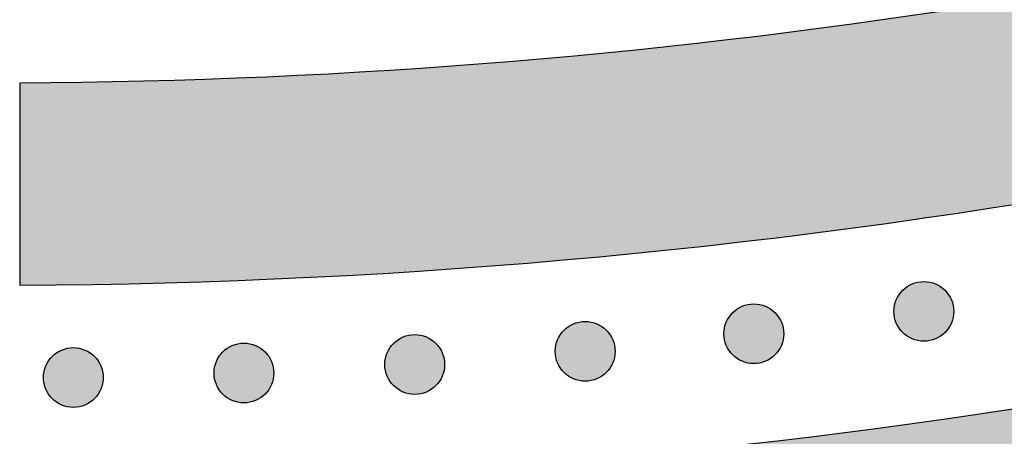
# Model space of a CAD drawing. Header units: millimetres. Extents: x -3873 to -97, y 912 to 4165.
# Tile 80 of 256: x -3327 to -3268, y 1060 to 1085. Entities that reach past the tile are written whole.
import ezdxf

# ---------------------------------------------------------------- set-up
doc = ezdxf.new("R2010")
doc.units = ezdxf.units.MM
doc.layers.add('pattern', color=7, linetype='Continuous', true_color=0x000000)

msp = doc.modelspace()

# ---------------------------------------------------------------- hatches: boundary and pattern name
at = {"layer": 'pattern'}
for points in [[(-3108.35, 1152.526), (-3114.214, 1148.374), (-3120.172, 1144.323), (-3126.223, 1140.377), (-3132.364, 1136.54), (-3138.592, 1132.812), (-3144.904, 1129.199), (-3151.297, 1125.702), (-3157.768, 1122.323), (-3164.313, 1119.067), (-3170.929, 1115.934), (-3177.612, 1112.927), (-3184.359, 1110.049), (-3191.167, 1107.3), (-3198.031, 1104.684), (-3204.947, 1102.202), (-3211.912, 1099.855), (-3218.921, 1097.644), (-3225.971, 1095.572), (-3233.058, 1093.639), (-3240.176, 1091.845), (-3247.323, 1090.192), (-3254.495, 1088.68), (-3261.685, 1087.31), (-3268.892, 1086.082), (-3276.11, 1084.996), (-3283.336, 1084.052), (-3290.565, 1083.249), (-3297.792, 1082.588), (-3305.015, 1082.068), (-3312.229, 1081.688), (-3319.43, 1081.447), (-3326.614, 1081.344), (-3326.613, 1069.344), (-3318.219, 1069.473), (-3309.798, 1069.786), (-3301.359, 1070.284), (-3292.905, 1070.968), (-3284.443, 1071.839), (-3275.98, 1072.9), (-3267.522, 1074.149), (-3259.074, 1075.588), (-3250.644, 1077.217), (-3242.237, 1079.035), (-3233.861, 1081.043), (-3225.52, 1083.239), (-3217.223, 1085.622), (-3208.974, 1088.192), (-3200.781, 1090.946), (-3192.649, 1093.883), (-3184.585, 1097), (-3176.594, 1100.296), (-3168.683, 1103.767), (-3160.856, 1107.411), (-3153.121, 1111.224), (-3145.481, 1115.204), (-3137.943, 1119.346), (-3130.511, 1123.646), (-3123.191, 1128.101), (-3115.987, 1132.706), (-3108.904, 1137.458), (-3101.945, 1142.35), (-3095.116, 1147.379), (-3088.419, 1152.54), (-3081.858, 1157.827), (-3075.437, 1163.235), (-3077.58, 1162.928), (-3079.72, 1162.57), (-3081.855, 1162.164), (-3083.982, 1161.707), (-3086.1, 1161.202), (-3088.208, 1160.648), (-3090.304, 1160.045), (-3092.386, 1159.394), (-3094.452, 1158.695), (-3096.502, 1157.949), (-3098.532, 1157.157), (-3100.542, 1156.319), (-3102.531, 1155.436), (-3104.496, 1154.509), (-3106.436, 1153.539)], [(-3066.544, 1155.061), (-3072.564, 1149.944), (-3078.703, 1144.931), (-3084.958, 1140.028), (-3091.326, 1135.238), (-3097.805, 1130.565), (-3104.39, 1126.012), (-3111.078, 1121.583), (-3117.867, 1117.281), (-3124.751, 1113.111), (-3131.729, 1109.073), (-3138.795, 1105.173), (-3145.946, 1101.413), (-3153.177, 1097.794), (-3160.485, 1094.321), (-3167.865, 1090.995), (-3175.311, 1087.819), (-3182.821, 1084.794), (-3190.389, 1081.922), (-3198.01, 1079.206), (-3205.68, 1076.645), (-3213.394, 1074.242), (-3221.147, 1071.998), (-3228.934, 1069.913), (-3236.75, 1067.989), (-3244.591, 1066.225), (-3252.451, 1064.622), (-3260.326, 1063.179), (-3268.21, 1061.897), (-3276.099, 1060.776), (-3283.989, 1059.814), (-3291.873, 1059.012), (-3299.748, 1058.368), (-3297.785, 1057.438), (-3295.792, 1056.559), (-3293.772, 1055.732), (-3291.726, 1054.958), (-3289.658, 1054.238), (-3287.569, 1053.573), (-3285.461, 1052.965), (-3283.337, 1052.413), (-3281.199, 1051.918), (-3279.049, 1051.482), (-3276.889, 1051.103), (-3274.723, 1050.783), (-3272.551, 1050.522), (-3270.378, 1050.32), (-3268.205, 1050.176), (-3266.034, 1050.091), (-3253.969, 1052.124), (-3241.933, 1054.522), (-3229.941, 1057.286), (-3218.011, 1060.415), (-3206.158, 1063.906), (-3194.4, 1067.757), (-3182.752, 1071.964), (-3171.231, 1076.521), (-3159.852, 1081.422), (-3148.631, 1086.662), (-3137.582, 1092.231), (-3126.72, 1098.122), (-3116.06, 1104.324), (-3105.613, 1110.828), (-3095.392, 1117.622), (-3085.409, 1124.696), (-3083.863, 1126.313), (-3082.358, 1127.977), (-3080.896, 1129.685), (-3079.479, 1131.437), (-3078.109, 1133.229), (-3076.787, 1135.061), (-3075.515, 1136.93), (-3074.295, 1138.834), (-3073.129, 1140.771), (-3072.016, 1142.739), (-3070.96, 1144.736), (-3069.96, 1146.758), (-3069.018, 1148.805), (-3068.134, 1150.872), (-3067.309, 1152.958)], [(-3274.217, 1066.528), (-3274.189, 1066.5), (-3274.16, 1066.473), (-3274.13, 1066.447), (-3274.099, 1066.42), (-3274.067, 1066.395), (-3274.035, 1066.369), (-3274.002, 1066.345), (-3273.967, 1066.321), (-3273.933, 1066.297), (-3273.897, 1066.274), (-3273.86, 1066.252), (-3273.823, 1066.231), (-3273.785, 1066.211), (-3273.746, 1066.191), (-3273.707, 1066.172), (-3273.667, 1066.154), (-3273.626, 1066.137), (-3273.585, 1066.121), (-3273.543, 1066.106), (-3273.5, 1066.092), (-3273.457, 1066.079), (-3273.414, 1066.067), (-3273.37, 1066.056), (-3273.326, 1066.046), (-3273.281, 1066.037), (-3273.236, 1066.03), (-3273.191, 1066.023), (-3273.145, 1066.018), (-3273.1, 1066.014), (-3273.054, 1066.011), (-3273.008, 1066.009), (-3272.962, 1066.008), (-3272.916, 1066.009), (-3272.87, 1066.011), (-3272.824, 1066.014), (-3272.779, 1066.018), (-3272.733, 1066.023), (-3272.688, 1066.03), (-3272.643, 1066.037), (-3272.598, 1066.046), (-3272.554, 1066.056), (-3272.51, 1066.067), (-3272.467, 1066.079), (-3272.424, 1066.092), (-3272.381, 1066.106), (-3272.339, 1066.121), (-3272.298, 1066.137), (-3272.257, 1066.154), (-3272.217, 1066.172), (-3272.178, 1066.191), (-3272.139, 1066.211), (-3272.101, 1066.231), (-3272.064, 1066.253), (-3272.027, 1066.275), (-3271.992, 1066.297), (-3271.957, 1066.321), (-3271.923, 1066.345), (-3271.889, 1066.369), (-3271.857, 1066.395), (-3271.825, 1066.42), (-3271.795, 1066.447), (-3271.765, 1066.473), (-3271.736, 1066.501), (-3271.707, 1066.528), (-3271.68, 1066.556), (-3271.653, 1066.585), (-3271.626, 1066.615), (-3271.6, 1066.646), (-3271.574, 1066.678), (-3271.549, 1066.71), (-3271.524, 1066.743), (-3271.5, 1066.777), (-3271.477, 1066.812), (-3271.454, 1066.848), (-3271.432, 1066.885), (-3271.411, 1066.922), (-3271.39, 1066.96), (-3271.371, 1066.999), (-3271.352, 1067.038), (-3271.334, 1067.078), (-3271.317, 1067.119), (-3271.301, 1067.16), (-3271.286, 1067.202), (-3271.271, 1067.245), (-3271.258, 1067.288), (-3271.246, 1067.331), (-3271.235, 1067.375), (-3271.225, 1067.419), (-3271.217, 1067.464), (-3271.209, 1067.509), (-3271.203, 1067.554), (-3271.197, 1067.6), (-3271.193, 1067.645), (-3271.19, 1067.691), (-3271.188, 1067.737), (-3271.188, 1067.783), (-3271.188, 1067.829), (-3271.19, 1067.875), (-3271.193, 1067.92), (-3271.197, 1067.966), (-3271.203, 1068.012), (-3271.209, 1068.057), (-3271.217, 1068.102), (-3271.226, 1068.146), (-3271.235, 1068.191), (-3271.246, 1068.235), (-3271.258, 1068.278), (-3271.272, 1068.321), (-3271.286, 1068.363), (-3271.301, 1068.405), (-3271.317, 1068.447), (-3271.334, 1068.488), (-3271.352, 1068.528), (-3271.371, 1068.567), (-3271.39, 1068.606), (-3271.411, 1068.644), (-3271.432, 1068.681), (-3271.454, 1068.718), (-3271.477, 1068.753), (-3271.5, 1068.788), (-3271.524, 1068.822), (-3271.549, 1068.856), (-3271.574, 1068.888), (-3271.6, 1068.92), (-3271.626, 1068.95), (-3271.653, 1068.98), (-3271.68, 1069.009), (-3271.708, 1069.037), (-3271.736, 1069.065), (-3271.765, 1069.092), (-3271.795, 1069.119), (-3271.825, 1069.145), (-3271.857, 1069.171), (-3271.89, 1069.196), (-3271.923, 1069.221), (-3271.957, 1069.245), (-3271.992, 1069.268), (-3272.028, 1069.291), (-3272.064, 1069.313), (-3272.101, 1069.334), (-3272.139, 1069.355), (-3272.178, 1069.374), (-3272.218, 1069.393), (-3272.258, 1069.411), (-3272.298, 1069.428), (-3272.34, 1069.444), (-3272.382, 1069.459), (-3272.424, 1069.473), (-3272.467, 1069.486), (-3272.511, 1069.499), (-3272.554, 1069.509), (-3272.599, 1069.519), (-3272.643, 1069.528), (-3272.688, 1069.536), (-3272.734, 1069.542), (-3272.779, 1069.547), (-3272.825, 1069.552), (-3272.871, 1069.555), (-3272.916, 1069.556), (-3272.962, 1069.557), (-3273.008, 1069.556), (-3273.054, 1069.555), (-3273.1, 1069.552), (-3273.146, 1069.547), (-3273.191, 1069.542), (-3273.236, 1069.536), (-3273.281, 1069.528), (-3273.326, 1069.519), (-3273.37, 1069.509), (-3273.414, 1069.498), (-3273.458, 1069.486), (-3273.501, 1069.473), (-3273.543, 1069.459), (-3273.585, 1069.444), (-3273.626, 1069.428), (-3273.667, 1069.411), (-3273.707, 1069.393), (-3273.747, 1069.374), (-3273.785, 1069.354), (-3273.823, 1069.334), (-3273.861, 1069.313), (-3273.897, 1069.291), (-3273.933, 1069.268), (-3273.968, 1069.245), (-3274.002, 1069.22), (-3274.035, 1069.196), (-3274.068, 1069.171), (-3274.099, 1069.145), (-3274.13, 1069.119), (-3274.16, 1069.092), (-3274.189, 1069.065), (-3274.217, 1069.037), (-3274.244, 1069.009), (-3274.272, 1068.98), (-3274.298, 1068.95), (-3274.325, 1068.919), (-3274.35, 1068.888), (-3274.376, 1068.855), (-3274.4, 1068.822), (-3274.424, 1068.788), (-3274.448, 1068.753), (-3274.47, 1068.717), (-3274.492, 1068.681), (-3274.514, 1068.644), (-3274.534, 1068.605), (-3274.554, 1068.567), (-3274.573, 1068.527), (-3274.591, 1068.487), (-3274.608, 1068.447), (-3274.624, 1068.405), (-3274.639, 1068.363), (-3274.653, 1068.321), (-3274.666, 1068.278), (-3274.678, 1068.234), (-3274.689, 1068.19), (-3274.699, 1068.146), (-3274.708, 1068.101), (-3274.715, 1068.056), (-3274.722, 1068.011), (-3274.727, 1067.966), (-3274.731, 1067.92), (-3274.734, 1067.874), (-3274.736, 1067.828), (-3274.736, 1067.783), (-3274.736, 1067.737), (-3274.734, 1067.691), (-3274.731, 1067.645), (-3274.727, 1067.599), (-3274.722, 1067.554), (-3274.715, 1067.509), (-3274.708, 1067.464), (-3274.699, 1067.419), (-3274.689, 1067.375), (-3274.678, 1067.331), (-3274.666, 1067.287), (-3274.653, 1067.244), (-3274.639, 1067.202), (-3274.624, 1067.16), (-3274.608, 1067.119), (-3274.59, 1067.078), (-3274.573, 1067.038), (-3274.554, 1066.998), (-3274.534, 1066.96), (-3274.514, 1066.922), (-3274.492, 1066.884), (-3274.47, 1066.848), (-3274.447, 1066.812), (-3274.424, 1066.777), (-3274.4, 1066.743), (-3274.375, 1066.71), (-3274.35, 1066.677), (-3274.324, 1066.646), (-3274.298, 1066.615), (-3274.271, 1066.585), (-3274.244, 1066.556)], [(-3284.306, 1065.199), (-3284.278, 1065.172), (-3284.249, 1065.145), (-3284.219, 1065.118), (-3284.189, 1065.092), (-3284.157, 1065.066), (-3284.124, 1065.041), (-3284.091, 1065.016), (-3284.057, 1064.992), (-3284.022, 1064.969), (-3283.986, 1064.946), (-3283.95, 1064.924), (-3283.913, 1064.902), (-3283.875, 1064.882), (-3283.836, 1064.862), (-3283.796, 1064.843), (-3283.756, 1064.826), (-3283.716, 1064.809), (-3283.674, 1064.792), (-3283.632, 1064.777), (-3283.59, 1064.763), (-3283.547, 1064.75), (-3283.503, 1064.738), (-3283.46, 1064.727), (-3283.415, 1064.717), (-3283.371, 1064.709), (-3283.326, 1064.701), (-3283.28, 1064.694), (-3283.235, 1064.689), (-3283.189, 1064.685), (-3283.143, 1064.682), (-3283.098, 1064.68), (-3283.052, 1064.68), (-3283.006, 1064.68), (-3282.96, 1064.682), (-3282.914, 1064.685), (-3282.868, 1064.689), (-3282.823, 1064.694), (-3282.778, 1064.701), (-3282.733, 1064.709), (-3282.688, 1064.717), (-3282.644, 1064.727), (-3282.6, 1064.738), (-3282.556, 1064.75), (-3282.513, 1064.763), (-3282.471, 1064.777), (-3282.429, 1064.793), (-3282.388, 1064.809), (-3282.347, 1064.826), (-3282.307, 1064.844), (-3282.267, 1064.862), (-3282.229, 1064.882), (-3282.191, 1064.903), (-3282.153, 1064.924), (-3282.117, 1064.946), (-3282.081, 1064.969), (-3282.046, 1064.992), (-3282.012, 1065.016), (-3281.979, 1065.041), (-3281.946, 1065.066), (-3281.915, 1065.092), (-3281.884, 1065.118), (-3281.854, 1065.145), (-3281.825, 1065.172), (-3281.797, 1065.199), (-3281.77, 1065.228), (-3281.742, 1065.257), (-3281.716, 1065.287), (-3281.689, 1065.317), (-3281.664, 1065.349), (-3281.638, 1065.381), (-3281.614, 1065.415), (-3281.59, 1065.449), (-3281.566, 1065.484), (-3281.544, 1065.519), (-3281.522, 1065.556), (-3281.5, 1065.593), (-3281.48, 1065.631), (-3281.46, 1065.67), (-3281.441, 1065.709), (-3281.423, 1065.749), (-3281.406, 1065.79), (-3281.39, 1065.831), (-3281.375, 1065.873), (-3281.361, 1065.916), (-3281.348, 1065.959), (-3281.336, 1066.002), (-3281.325, 1066.046), (-3281.315, 1066.091), (-3281.306, 1066.135), (-3281.299, 1066.18), (-3281.292, 1066.225), (-3281.287, 1066.271), (-3281.283, 1066.317), (-3281.28, 1066.362), (-3281.278, 1066.408), (-3281.278, 1066.454), (-3281.278, 1066.5), (-3281.28, 1066.546), (-3281.283, 1066.592), (-3281.287, 1066.637), (-3281.292, 1066.683), (-3281.299, 1066.728), (-3281.306, 1066.773), (-3281.315, 1066.818), (-3281.325, 1066.862), (-3281.336, 1066.906), (-3281.348, 1066.949), (-3281.361, 1066.992), (-3281.375, 1067.035), (-3281.39, 1067.077), (-3281.406, 1067.118), (-3281.424, 1067.159), (-3281.441, 1067.199), (-3281.46, 1067.238), (-3281.48, 1067.277), (-3281.5, 1067.315), (-3281.522, 1067.352), (-3281.544, 1067.389), (-3281.567, 1067.425), (-3281.59, 1067.459), (-3281.614, 1067.494), (-3281.639, 1067.527), (-3281.664, 1067.559), (-3281.69, 1067.591), (-3281.716, 1067.622), (-3281.743, 1067.652), (-3281.77, 1067.681), (-3281.797, 1067.709), (-3281.825, 1067.736), (-3281.854, 1067.763), (-3281.884, 1067.79), (-3281.915, 1067.816), (-3281.947, 1067.842), (-3281.979, 1067.867), (-3282.012, 1067.892), (-3282.047, 1067.916), (-3282.081, 1067.939), (-3282.117, 1067.962), (-3282.154, 1067.984), (-3282.191, 1068.005), (-3282.229, 1068.026), (-3282.268, 1068.046), (-3282.307, 1068.064), (-3282.347, 1068.082), (-3282.388, 1068.099), (-3282.429, 1068.115), (-3282.471, 1068.131), (-3282.514, 1068.145), (-3282.557, 1068.158), (-3282.6, 1068.17), (-3282.644, 1068.181), (-3282.688, 1068.191), (-3282.733, 1068.199), (-3282.778, 1068.207), (-3282.823, 1068.213), (-3282.869, 1068.219), (-3282.914, 1068.223), (-3282.96, 1068.226), (-3283.006, 1068.228), (-3283.052, 1068.228), (-3283.098, 1068.228), (-3283.144, 1068.226), (-3283.19, 1068.223), (-3283.235, 1068.219), (-3283.281, 1068.213), (-3283.326, 1068.207), (-3283.371, 1068.199), (-3283.416, 1068.191), (-3283.46, 1068.181), (-3283.504, 1068.17), (-3283.547, 1068.158), (-3283.59, 1068.145), (-3283.633, 1068.13), (-3283.675, 1068.115), (-3283.716, 1068.099), (-3283.757, 1068.082), (-3283.797, 1068.064), (-3283.836, 1068.045), (-3283.875, 1068.026), (-3283.913, 1068.005), (-3283.95, 1067.984), (-3283.987, 1067.962), (-3284.022, 1067.939), (-3284.057, 1067.916), (-3284.091, 1067.892), (-3284.125, 1067.867), (-3284.157, 1067.842), (-3284.189, 1067.816), (-3284.219, 1067.79), (-3284.249, 1067.763), (-3284.278, 1067.736), (-3284.307, 1067.708), (-3284.334, 1067.68), (-3284.361, 1067.651), (-3284.388, 1067.621), (-3284.414, 1067.591), (-3284.44, 1067.559), (-3284.465, 1067.527), (-3284.49, 1067.493), (-3284.514, 1067.459), (-3284.537, 1067.424), (-3284.56, 1067.389), (-3284.582, 1067.352), (-3284.603, 1067.315), (-3284.624, 1067.277), (-3284.643, 1067.238), (-3284.662, 1067.199), (-3284.68, 1067.159), (-3284.697, 1067.118), (-3284.713, 1067.076), (-3284.728, 1067.035), (-3284.743, 1066.992), (-3284.756, 1066.949), (-3284.768, 1066.906), (-3284.779, 1066.862), (-3284.788, 1066.817), (-3284.797, 1066.773), (-3284.805, 1066.728), (-3284.811, 1066.683), (-3284.817, 1066.637), (-3284.821, 1066.591), (-3284.824, 1066.546), (-3284.826, 1066.5), (-3284.826, 1066.454), (-3284.826, 1066.408), (-3284.824, 1066.362), (-3284.821, 1066.316), (-3284.817, 1066.271), (-3284.811, 1066.225), (-3284.805, 1066.18), (-3284.797, 1066.135), (-3284.788, 1066.09), (-3284.779, 1066.046), (-3284.768, 1066.002), (-3284.756, 1065.959), (-3284.742, 1065.916), (-3284.728, 1065.873), (-3284.713, 1065.831), (-3284.697, 1065.79), (-3284.68, 1065.749), (-3284.662, 1065.709), (-3284.643, 1065.67), (-3284.624, 1065.631), (-3284.603, 1065.593), (-3284.582, 1065.556), (-3284.56, 1065.519), (-3284.537, 1065.483), (-3284.514, 1065.448), (-3284.49, 1065.414), (-3284.465, 1065.381), (-3284.44, 1065.349), (-3284.414, 1065.317), (-3284.388, 1065.286), (-3284.361, 1065.256), (-3284.334, 1065.227)], [(-3294.316, 1064.156), (-3294.288, 1064.128), (-3294.259, 1064.101), (-3294.229, 1064.074), (-3294.198, 1064.048), (-3294.167, 1064.022), (-3294.134, 1063.997), (-3294.101, 1063.973), (-3294.067, 1063.949), (-3294.032, 1063.925), (-3293.996, 1063.902), (-3293.96, 1063.88), (-3293.922, 1063.859), (-3293.884, 1063.839), (-3293.846, 1063.819), (-3293.806, 1063.8), (-3293.766, 1063.782), (-3293.725, 1063.765), (-3293.684, 1063.749), (-3293.642, 1063.734), (-3293.599, 1063.72), (-3293.556, 1063.707), (-3293.513, 1063.695), (-3293.469, 1063.684), (-3293.425, 1063.674), (-3293.38, 1063.665), (-3293.335, 1063.658), (-3293.29, 1063.651), (-3293.245, 1063.646), (-3293.199, 1063.642), (-3293.153, 1063.639), (-3293.107, 1063.637), (-3293.061, 1063.636), (-3293.015, 1063.637), (-3292.969, 1063.639), (-3292.924, 1063.642), (-3292.878, 1063.646), (-3292.833, 1063.651), (-3292.787, 1063.658), (-3292.742, 1063.665), (-3292.698, 1063.674), (-3292.653, 1063.684), (-3292.609, 1063.695), (-3292.566, 1063.707), (-3292.523, 1063.72), (-3292.481, 1063.734), (-3292.439, 1063.749), (-3292.397, 1063.765), (-3292.357, 1063.782), (-3292.316, 1063.8), (-3292.277, 1063.819), (-3292.238, 1063.839), (-3292.2, 1063.859), (-3292.163, 1063.881), (-3292.127, 1063.903), (-3292.091, 1063.925), (-3292.056, 1063.949), (-3292.022, 1063.973), (-3291.989, 1063.997), (-3291.956, 1064.023), (-3291.924, 1064.048), (-3291.894, 1064.075), (-3291.864, 1064.101), (-3291.835, 1064.129), (-3291.807, 1064.156), (-3291.779, 1064.184), (-3291.752, 1064.213), (-3291.725, 1064.243), (-3291.699, 1064.274), (-3291.673, 1064.305), (-3291.648, 1064.338), (-3291.623, 1064.371), (-3291.599, 1064.405), (-3291.576, 1064.44), (-3291.553, 1064.476), (-3291.531, 1064.512), (-3291.51, 1064.55), (-3291.489, 1064.588), (-3291.47, 1064.626), (-3291.451, 1064.666), (-3291.433, 1064.706), (-3291.416, 1064.747), (-3291.4, 1064.788), (-3291.385, 1064.83), (-3291.371, 1064.873), (-3291.358, 1064.916), (-3291.346, 1064.959), (-3291.335, 1065.003), (-3291.325, 1065.047), (-3291.316, 1065.092), (-3291.308, 1065.137), (-3291.302, 1065.182), (-3291.297, 1065.227), (-3291.292, 1065.273), (-3291.289, 1065.319), (-3291.288, 1065.365), (-3291.287, 1065.411), (-3291.288, 1065.457), (-3291.289, 1065.503), (-3291.292, 1065.548), (-3291.297, 1065.594), (-3291.302, 1065.639), (-3291.308, 1065.685), (-3291.316, 1065.73), (-3291.325, 1065.774), (-3291.335, 1065.819), (-3291.346, 1065.863), (-3291.358, 1065.906), (-3291.371, 1065.949), (-3291.385, 1065.991), (-3291.4, 1066.033), (-3291.416, 1066.075), (-3291.433, 1066.115), (-3291.451, 1066.156), (-3291.47, 1066.195), (-3291.49, 1066.234), (-3291.51, 1066.272), (-3291.531, 1066.309), (-3291.553, 1066.345), (-3291.576, 1066.381), (-3291.6, 1066.416), (-3291.624, 1066.45), (-3291.648, 1066.483), (-3291.673, 1066.516), (-3291.699, 1066.548), (-3291.725, 1066.578), (-3291.752, 1066.608), (-3291.779, 1066.637), (-3291.807, 1066.665), (-3291.835, 1066.693), (-3291.864, 1066.72), (-3291.894, 1066.747), (-3291.925, 1066.773), (-3291.956, 1066.799), (-3291.989, 1066.824), (-3292.022, 1066.849), (-3292.056, 1066.873), (-3292.091, 1066.896), (-3292.127, 1066.919), (-3292.163, 1066.941), (-3292.201, 1066.962), (-3292.239, 1066.983), (-3292.277, 1067.002), (-3292.317, 1067.021), (-3292.357, 1067.039), (-3292.398, 1067.056), (-3292.439, 1067.072), (-3292.481, 1067.087), (-3292.523, 1067.101), (-3292.566, 1067.114), (-3292.61, 1067.126), (-3292.654, 1067.137), (-3292.698, 1067.147), (-3292.743, 1067.156), (-3292.788, 1067.164), (-3292.833, 1067.17), (-3292.878, 1067.175), (-3292.924, 1067.18), (-3292.97, 1067.183), (-3293.016, 1067.184), (-3293.062, 1067.185), (-3293.107, 1067.184), (-3293.153, 1067.183), (-3293.199, 1067.18), (-3293.245, 1067.175), (-3293.29, 1067.17), (-3293.335, 1067.164), (-3293.38, 1067.156), (-3293.425, 1067.147), (-3293.469, 1067.137), (-3293.513, 1067.126), (-3293.557, 1067.114), (-3293.6, 1067.101), (-3293.642, 1067.087), (-3293.684, 1067.072), (-3293.726, 1067.056), (-3293.766, 1067.039), (-3293.806, 1067.021), (-3293.846, 1067.002), (-3293.884, 1066.982), (-3293.923, 1066.962), (-3293.96, 1066.941), (-3293.996, 1066.919), (-3294.032, 1066.896), (-3294.067, 1066.872), (-3294.101, 1066.848), (-3294.134, 1066.824), (-3294.167, 1066.799), (-3294.198, 1066.773), (-3294.229, 1066.747), (-3294.259, 1066.72), (-3294.288, 1066.693), (-3294.316, 1066.665), (-3294.344, 1066.637), (-3294.371, 1066.608), (-3294.398, 1066.578), (-3294.424, 1066.547), (-3294.45, 1066.516), (-3294.475, 1066.483), (-3294.499, 1066.45), (-3294.523, 1066.416), (-3294.547, 1066.381), (-3294.57, 1066.345), (-3294.592, 1066.309), (-3294.613, 1066.271), (-3294.633, 1066.233), (-3294.653, 1066.195), (-3294.672, 1066.155), (-3294.69, 1066.115), (-3294.707, 1066.074), (-3294.723, 1066.033), (-3294.738, 1065.991), (-3294.752, 1065.949), (-3294.765, 1065.906), (-3294.777, 1065.862), (-3294.788, 1065.818), (-3294.798, 1065.774), (-3294.807, 1065.729), (-3294.814, 1065.684), (-3294.821, 1065.639), (-3294.826, 1065.594), (-3294.83, 1065.548), (-3294.833, 1065.502), (-3294.835, 1065.456), (-3294.836, 1065.41), (-3294.835, 1065.365), (-3294.833, 1065.319), (-3294.83, 1065.273), (-3294.826, 1065.227), (-3294.821, 1065.182), (-3294.814, 1065.137), (-3294.807, 1065.092), (-3294.798, 1065.047), (-3294.788, 1065.003), (-3294.777, 1064.959), (-3294.765, 1064.915), (-3294.752, 1064.872), (-3294.738, 1064.83), (-3294.723, 1064.788), (-3294.707, 1064.746), (-3294.69, 1064.706), (-3294.672, 1064.666), (-3294.653, 1064.626), (-3294.633, 1064.588), (-3294.613, 1064.549), (-3294.591, 1064.512), (-3294.569, 1064.476), (-3294.547, 1064.44), (-3294.523, 1064.405), (-3294.499, 1064.371), (-3294.475, 1064.338), (-3294.449, 1064.305), (-3294.424, 1064.274), (-3294.397, 1064.243), (-3294.371, 1064.213), (-3294.343, 1064.184)], [(-3304.428, 1063.375), (-3304.4, 1063.347), (-3304.371, 1063.32), (-3304.341, 1063.294), (-3304.31, 1063.267), (-3304.279, 1063.242), (-3304.246, 1063.216), (-3304.213, 1063.192), (-3304.179, 1063.168), (-3304.144, 1063.144), (-3304.108, 1063.122), (-3304.072, 1063.099), (-3304.035, 1063.078), (-3303.997, 1063.058), (-3303.958, 1063.038), (-3303.918, 1063.019), (-3303.878, 1063.001), (-3303.838, 1062.984), (-3303.796, 1062.968), (-3303.754, 1062.953), (-3303.712, 1062.939), (-3303.669, 1062.926), (-3303.625, 1062.914), (-3303.581, 1062.903), (-3303.537, 1062.893), (-3303.492, 1062.884), (-3303.448, 1062.877), (-3303.402, 1062.87), (-3303.357, 1062.865), (-3303.311, 1062.861), (-3303.265, 1062.858), (-3303.219, 1062.856), (-3303.174, 1062.855), (-3303.128, 1062.856), (-3303.082, 1062.858), (-3303.036, 1062.861), (-3302.99, 1062.865), (-3302.945, 1062.87), (-3302.9, 1062.877), (-3302.855, 1062.884), (-3302.81, 1062.893), (-3302.766, 1062.903), (-3302.722, 1062.914), (-3302.678, 1062.926), (-3302.635, 1062.939), (-3302.593, 1062.953), (-3302.551, 1062.968), (-3302.51, 1062.984), (-3302.469, 1063.001), (-3302.429, 1063.019), (-3302.389, 1063.038), (-3302.351, 1063.058), (-3302.313, 1063.078), (-3302.275, 1063.1), (-3302.239, 1063.122), (-3302.203, 1063.144), (-3302.168, 1063.168), (-3302.134, 1063.192), (-3302.101, 1063.217), (-3302.068, 1063.242), (-3302.037, 1063.268), (-3302.006, 1063.294), (-3301.976, 1063.32), (-3301.947, 1063.348), (-3301.919, 1063.375), (-3301.891, 1063.403), (-3301.864, 1063.432), (-3301.838, 1063.462), (-3301.811, 1063.493), (-3301.786, 1063.525), (-3301.76, 1063.557), (-3301.736, 1063.59), (-3301.712, 1063.624), (-3301.688, 1063.659), (-3301.666, 1063.695), (-3301.644, 1063.732), (-3301.622, 1063.769), (-3301.602, 1063.807), (-3301.582, 1063.846), (-3301.563, 1063.885), (-3301.545, 1063.925), (-3301.528, 1063.966), (-3301.512, 1064.007), (-3301.497, 1064.049), (-3301.483, 1064.092), (-3301.47, 1064.135), (-3301.458, 1064.178), (-3301.447, 1064.222), (-3301.437, 1064.266), (-3301.428, 1064.311), (-3301.421, 1064.356), (-3301.414, 1064.401), (-3301.409, 1064.447), (-3301.405, 1064.492), (-3301.402, 1064.538), (-3301.4, 1064.584), (-3301.399, 1064.63), (-3301.4, 1064.676), (-3301.402, 1064.722), (-3301.405, 1064.767), (-3301.409, 1064.813), (-3301.414, 1064.859), (-3301.421, 1064.904), (-3301.428, 1064.949), (-3301.437, 1064.993), (-3301.447, 1065.038), (-3301.458, 1065.082), (-3301.47, 1065.125), (-3301.483, 1065.168), (-3301.497, 1065.211), (-3301.512, 1065.252), (-3301.528, 1065.294), (-3301.545, 1065.335), (-3301.563, 1065.375), (-3301.582, 1065.414), (-3301.602, 1065.453), (-3301.622, 1065.491), (-3301.644, 1065.528), (-3301.666, 1065.565), (-3301.688, 1065.6), (-3301.712, 1065.635), (-3301.736, 1065.669), (-3301.761, 1065.703), (-3301.786, 1065.735), (-3301.812, 1065.767), (-3301.838, 1065.797), (-3301.865, 1065.827), (-3301.892, 1065.856), (-3301.919, 1065.884), (-3301.947, 1065.912), (-3301.976, 1065.939), (-3302.006, 1065.966), (-3302.037, 1065.992), (-3302.069, 1066.018), (-3302.101, 1066.043), (-3302.134, 1066.068), (-3302.168, 1066.092), (-3302.203, 1066.115), (-3302.239, 1066.138), (-3302.276, 1066.16), (-3302.313, 1066.181), (-3302.351, 1066.202), (-3302.39, 1066.221), (-3302.429, 1066.24), (-3302.469, 1066.258), (-3302.51, 1066.275), (-3302.551, 1066.291), (-3302.593, 1066.306), (-3302.636, 1066.32), (-3302.679, 1066.334), (-3302.722, 1066.346), (-3302.766, 1066.357), (-3302.81, 1066.366), (-3302.855, 1066.375), (-3302.9, 1066.383), (-3302.945, 1066.389), (-3302.991, 1066.395), (-3303.036, 1066.399), (-3303.082, 1066.402), (-3303.128, 1066.403), (-3303.174, 1066.404), (-3303.22, 1066.403), (-3303.266, 1066.402), (-3303.311, 1066.399), (-3303.357, 1066.394), (-3303.403, 1066.389), (-3303.448, 1066.383), (-3303.493, 1066.375), (-3303.537, 1066.366), (-3303.582, 1066.356), (-3303.626, 1066.345), (-3303.669, 1066.333), (-3303.712, 1066.32), (-3303.755, 1066.306), (-3303.796, 1066.291), (-3303.838, 1066.275), (-3303.879, 1066.258), (-3303.919, 1066.24), (-3303.958, 1066.221), (-3303.997, 1066.202), (-3304.035, 1066.181), (-3304.072, 1066.16), (-3304.109, 1066.138), (-3304.144, 1066.115), (-3304.179, 1066.092), (-3304.213, 1066.068), (-3304.247, 1066.043), (-3304.279, 1066.018), (-3304.311, 1065.992), (-3304.341, 1065.966), (-3304.371, 1065.939), (-3304.4, 1065.912), (-3304.428, 1065.884), (-3304.456, 1065.856), (-3304.483, 1065.827), (-3304.51, 1065.797), (-3304.536, 1065.766), (-3304.562, 1065.735), (-3304.587, 1065.702), (-3304.612, 1065.669), (-3304.636, 1065.635), (-3304.659, 1065.6), (-3304.682, 1065.564), (-3304.704, 1065.528), (-3304.725, 1065.491), (-3304.746, 1065.453), (-3304.765, 1065.414), (-3304.784, 1065.374), (-3304.802, 1065.334), (-3304.819, 1065.294), (-3304.835, 1065.252), (-3304.85, 1065.21), (-3304.864, 1065.168), (-3304.878, 1065.125), (-3304.89, 1065.081), (-3304.901, 1065.037), (-3304.91, 1064.993), (-3304.919, 1064.948), (-3304.927, 1064.903), (-3304.933, 1064.858), (-3304.939, 1064.813), (-3304.943, 1064.767), (-3304.946, 1064.721), (-3304.947, 1064.675), (-3304.948, 1064.63), (-3304.947, 1064.584), (-3304.946, 1064.538), (-3304.943, 1064.492), (-3304.939, 1064.446), (-3304.933, 1064.401), (-3304.927, 1064.356), (-3304.919, 1064.311), (-3304.91, 1064.266), (-3304.9, 1064.222), (-3304.889, 1064.178), (-3304.877, 1064.134), (-3304.864, 1064.091), (-3304.85, 1064.049), (-3304.835, 1064.007), (-3304.819, 1063.966), (-3304.802, 1063.925), (-3304.784, 1063.885), (-3304.765, 1063.845), (-3304.746, 1063.807), (-3304.725, 1063.769), (-3304.704, 1063.731), (-3304.682, 1063.695), (-3304.659, 1063.659), (-3304.636, 1063.624), (-3304.612, 1063.59), (-3304.587, 1063.557), (-3304.562, 1063.524), (-3304.536, 1063.493), (-3304.51, 1063.462), (-3304.483, 1063.432), (-3304.456, 1063.403)], [(-3314.563, 1062.868), (-3314.535, 1062.84), (-3314.506, 1062.813), (-3314.476, 1062.786), (-3314.445, 1062.76), (-3314.414, 1062.734), (-3314.381, 1062.709), (-3314.348, 1062.685), (-3314.314, 1062.661), (-3314.279, 1062.637), (-3314.243, 1062.614), (-3314.207, 1062.592), (-3314.17, 1062.571), (-3314.132, 1062.551), (-3314.093, 1062.531), (-3314.053, 1062.512), (-3314.013, 1062.494), (-3313.973, 1062.477), (-3313.931, 1062.461), (-3313.889, 1062.446), (-3313.847, 1062.432), (-3313.804, 1062.419), (-3313.76, 1062.407), (-3313.716, 1062.396), (-3313.672, 1062.386), (-3313.627, 1062.377), (-3313.583, 1062.37), (-3313.537, 1062.363), (-3313.492, 1062.358), (-3313.446, 1062.354), (-3313.4, 1062.351), (-3313.354, 1062.349), (-3313.309, 1062.348), (-3313.263, 1062.349), (-3313.217, 1062.351), (-3313.171, 1062.354), (-3313.125, 1062.358), (-3313.08, 1062.363), (-3313.035, 1062.37), (-3312.99, 1062.377), (-3312.945, 1062.386), (-3312.901, 1062.396), (-3312.857, 1062.407), (-3312.813, 1062.419), (-3312.77, 1062.432), (-3312.728, 1062.446), (-3312.686, 1062.461), (-3312.645, 1062.477), (-3312.604, 1062.494), (-3312.564, 1062.512), (-3312.524, 1062.531), (-3312.486, 1062.551), (-3312.448, 1062.571), (-3312.41, 1062.593), (-3312.374, 1062.615), (-3312.338, 1062.637), (-3312.303, 1062.661), (-3312.269, 1062.685), (-3312.236, 1062.709), (-3312.203, 1062.735), (-3312.172, 1062.76), (-3312.141, 1062.787), (-3312.111, 1062.813), (-3312.082, 1062.841), (-3312.054, 1062.868), (-3312.026, 1062.896), (-3311.999, 1062.925), (-3311.973, 1062.955), (-3311.946, 1062.986), (-3311.921, 1063.018), (-3311.895, 1063.05), (-3311.871, 1063.083), (-3311.847, 1063.117), (-3311.823, 1063.152), (-3311.801, 1063.188), (-3311.779, 1063.224), (-3311.757, 1063.262), (-3311.737, 1063.3), (-3311.717, 1063.339), (-3311.698, 1063.378), (-3311.68, 1063.418), (-3311.663, 1063.459), (-3311.647, 1063.5), (-3311.632, 1063.542), (-3311.618, 1063.585), (-3311.605, 1063.628), (-3311.593, 1063.671), (-3311.582, 1063.715), (-3311.572, 1063.759), (-3311.563, 1063.804), (-3311.556, 1063.849), (-3311.549, 1063.894), (-3311.544, 1063.94), (-3311.54, 1063.985), (-3311.537, 1064.031), (-3311.535, 1064.077), (-3311.534, 1064.123), (-3311.535, 1064.169), (-3311.537, 1064.215), (-3311.54, 1064.26), (-3311.544, 1064.306), (-3311.549, 1064.351), (-3311.556, 1064.397), (-3311.563, 1064.442), (-3311.572, 1064.486), (-3311.582, 1064.531), (-3311.593, 1064.575), (-3311.605, 1064.618), (-3311.618, 1064.661), (-3311.632, 1064.703), (-3311.647, 1064.745), (-3311.663, 1064.787), (-3311.68, 1064.827), (-3311.698, 1064.868), (-3311.717, 1064.907), (-3311.737, 1064.946), (-3311.757, 1064.984), (-3311.779, 1065.021), (-3311.801, 1065.057), (-3311.823, 1065.093), (-3311.847, 1065.128), (-3311.871, 1065.162), (-3311.896, 1065.195), (-3311.921, 1065.228), (-3311.947, 1065.26), (-3311.973, 1065.29), (-3312, 1065.32), (-3312.027, 1065.349), (-3312.054, 1065.377), (-3312.082, 1065.405), (-3312.111, 1065.432), (-3312.141, 1065.459), (-3312.172, 1065.485), (-3312.204, 1065.511), (-3312.236, 1065.536), (-3312.269, 1065.561), (-3312.303, 1065.585), (-3312.338, 1065.608), (-3312.374, 1065.631), (-3312.411, 1065.653), (-3312.448, 1065.674), (-3312.486, 1065.695), (-3312.525, 1065.714), (-3312.564, 1065.733), (-3312.604, 1065.751), (-3312.645, 1065.768), (-3312.686, 1065.784), (-3312.728, 1065.799), (-3312.771, 1065.813), (-3312.814, 1065.826), (-3312.857, 1065.838), (-3312.901, 1065.849), (-3312.945, 1065.859), (-3312.99, 1065.868), (-3313.035, 1065.876), (-3313.08, 1065.882), (-3313.126, 1065.887), (-3313.171, 1065.892), (-3313.217, 1065.895), (-3313.263, 1065.896), (-3313.309, 1065.897), (-3313.355, 1065.896), (-3313.401, 1065.895), (-3313.446, 1065.892), (-3313.492, 1065.887), (-3313.538, 1065.882), (-3313.583, 1065.876), (-3313.628, 1065.868), (-3313.672, 1065.859), (-3313.717, 1065.849), (-3313.761, 1065.838), (-3313.804, 1065.826), (-3313.847, 1065.813), (-3313.89, 1065.799), (-3313.931, 1065.784), (-3313.973, 1065.768), (-3314.014, 1065.751), (-3314.054, 1065.733), (-3314.093, 1065.714), (-3314.132, 1065.694), (-3314.17, 1065.674), (-3314.207, 1065.653), (-3314.244, 1065.631), (-3314.279, 1065.608), (-3314.314, 1065.584), (-3314.348, 1065.56), (-3314.382, 1065.536), (-3314.414, 1065.511), (-3314.446, 1065.485), (-3314.476, 1065.459), (-3314.506, 1065.432), (-3314.535, 1065.405), (-3314.563, 1065.377), (-3314.591, 1065.349), (-3314.618, 1065.32), (-3314.645, 1065.29), (-3314.671, 1065.259), (-3314.697, 1065.228), (-3314.722, 1065.195), (-3314.747, 1065.162), (-3314.771, 1065.128), (-3314.794, 1065.093), (-3314.817, 1065.057), (-3314.839, 1065.021), (-3314.86, 1064.983), (-3314.881, 1064.945), (-3314.9, 1064.907), (-3314.919, 1064.867), (-3314.937, 1064.827), (-3314.954, 1064.786), (-3314.97, 1064.745), (-3314.985, 1064.703), (-3314.999, 1064.661), (-3315.013, 1064.618), (-3315.025, 1064.574), (-3315.036, 1064.53), (-3315.045, 1064.486), (-3315.054, 1064.441), (-3315.062, 1064.396), (-3315.068, 1064.351), (-3315.074, 1064.306), (-3315.078, 1064.26), (-3315.081, 1064.214), (-3315.082, 1064.168), (-3315.083, 1064.122), (-3315.082, 1064.077), (-3315.081, 1064.031), (-3315.078, 1063.985), (-3315.074, 1063.939), (-3315.068, 1063.894), (-3315.062, 1063.849), (-3315.054, 1063.804), (-3315.045, 1063.759), (-3315.035, 1063.715), (-3315.024, 1063.671), (-3315.012, 1063.627), (-3314.999, 1063.584), (-3314.985, 1063.542), (-3314.97, 1063.5), (-3314.954, 1063.458), (-3314.937, 1063.418), (-3314.919, 1063.378), (-3314.9, 1063.338), (-3314.881, 1063.3), (-3314.86, 1063.262), (-3314.839, 1063.224), (-3314.817, 1063.188), (-3314.794, 1063.152), (-3314.771, 1063.117), (-3314.747, 1063.083), (-3314.722, 1063.05), (-3314.697, 1063.017), (-3314.671, 1062.986), (-3314.645, 1062.955), (-3314.618, 1062.925), (-3314.591, 1062.896)], [(-3324.687, 1062.601), (-3324.659, 1062.573), (-3324.63, 1062.546), (-3324.6, 1062.519), (-3324.569, 1062.493), (-3324.537, 1062.467), (-3324.505, 1062.442), (-3324.472, 1062.417), (-3324.438, 1062.393), (-3324.403, 1062.37), (-3324.367, 1062.347), (-3324.33, 1062.325), (-3324.293, 1062.304), (-3324.255, 1062.283), (-3324.216, 1062.264), (-3324.177, 1062.245), (-3324.137, 1062.227), (-3324.096, 1062.21), (-3324.055, 1062.194), (-3324.013, 1062.179), (-3323.97, 1062.165), (-3323.927, 1062.151), (-3323.884, 1062.139), (-3323.84, 1062.128), (-3323.796, 1062.119), (-3323.751, 1062.11), (-3323.706, 1062.102), (-3323.661, 1062.096), (-3323.615, 1062.09), (-3323.57, 1062.086), (-3323.524, 1062.083), (-3323.478, 1062.082), (-3323.432, 1062.081), (-3323.386, 1062.082), (-3323.34, 1062.083), (-3323.295, 1062.086), (-3323.249, 1062.091), (-3323.203, 1062.096), (-3323.158, 1062.102), (-3323.113, 1062.11), (-3323.069, 1062.119), (-3323.024, 1062.129), (-3322.98, 1062.14), (-3322.937, 1062.152), (-3322.894, 1062.165), (-3322.851, 1062.179), (-3322.81, 1062.194), (-3322.768, 1062.21), (-3322.727, 1062.227), (-3322.687, 1062.245), (-3322.648, 1062.264), (-3322.609, 1062.283), (-3322.571, 1062.304), (-3322.534, 1062.325), (-3322.497, 1062.347), (-3322.462, 1062.37), (-3322.427, 1062.393), (-3322.393, 1062.417), (-3322.359, 1062.442), (-3322.327, 1062.467), (-3322.295, 1062.493), (-3322.265, 1062.519), (-3322.235, 1062.546), (-3322.206, 1062.573), (-3322.178, 1062.601), (-3322.15, 1062.629), (-3322.123, 1062.658), (-3322.096, 1062.688), (-3322.07, 1062.719), (-3322.044, 1062.75), (-3322.019, 1062.783), (-3321.994, 1062.816), (-3321.97, 1062.85), (-3321.947, 1062.885), (-3321.924, 1062.921), (-3321.902, 1062.957), (-3321.881, 1062.994), (-3321.86, 1063.032), (-3321.841, 1063.071), (-3321.822, 1063.111), (-3321.804, 1063.151), (-3321.787, 1063.191), (-3321.771, 1063.233), (-3321.756, 1063.275), (-3321.742, 1063.317), (-3321.728, 1063.36), (-3321.716, 1063.404), (-3321.705, 1063.448), (-3321.696, 1063.492), (-3321.687, 1063.537), (-3321.679, 1063.582), (-3321.673, 1063.627), (-3321.667, 1063.672), (-3321.663, 1063.718), (-3321.66, 1063.764), (-3321.659, 1063.81), (-3321.658, 1063.855), (-3321.659, 1063.901), (-3321.66, 1063.947), (-3321.663, 1063.993), (-3321.667, 1064.039), (-3321.673, 1064.084), (-3321.679, 1064.129), (-3321.687, 1064.174), (-3321.696, 1064.219), (-3321.706, 1064.263), (-3321.716, 1064.307), (-3321.729, 1064.351), (-3321.742, 1064.394), (-3321.756, 1064.436), (-3321.771, 1064.478), (-3321.787, 1064.519), (-3321.804, 1064.56), (-3321.822, 1064.6), (-3321.841, 1064.64), (-3321.86, 1064.678), (-3321.881, 1064.716), (-3321.902, 1064.754), (-3321.924, 1064.79), (-3321.947, 1064.826), (-3321.97, 1064.861), (-3321.994, 1064.895), (-3322.019, 1064.928), (-3322.044, 1064.961), (-3322.07, 1064.992), (-3322.096, 1065.023), (-3322.123, 1065.053), (-3322.15, 1065.082), (-3322.178, 1065.11), (-3322.206, 1065.138), (-3322.235, 1065.165), (-3322.265, 1065.191), (-3322.296, 1065.218), (-3322.327, 1065.243), (-3322.36, 1065.269), (-3322.393, 1065.293), (-3322.427, 1065.317), (-3322.462, 1065.341), (-3322.498, 1065.364), (-3322.534, 1065.386), (-3322.571, 1065.407), (-3322.609, 1065.427), (-3322.648, 1065.447), (-3322.688, 1065.466), (-3322.728, 1065.484), (-3322.768, 1065.501), (-3322.81, 1065.517), (-3322.852, 1065.532), (-3322.894, 1065.546), (-3322.937, 1065.559), (-3322.981, 1065.571), (-3323.025, 1065.582), (-3323.069, 1065.592), (-3323.114, 1065.601), (-3323.158, 1065.608), (-3323.204, 1065.615), (-3323.249, 1065.62), (-3323.295, 1065.624), (-3323.341, 1065.627), (-3323.387, 1065.629), (-3323.432, 1065.63), (-3323.478, 1065.629), (-3323.524, 1065.627), (-3323.57, 1065.624), (-3323.616, 1065.62), (-3323.661, 1065.615), (-3323.706, 1065.608), (-3323.751, 1065.601), (-3323.796, 1065.592), (-3323.84, 1065.582), (-3323.884, 1065.571), (-3323.928, 1065.559), (-3323.971, 1065.546), (-3324.013, 1065.532), (-3324.055, 1065.517), (-3324.096, 1065.501), (-3324.137, 1065.484), (-3324.177, 1065.466), (-3324.217, 1065.447), (-3324.255, 1065.427), (-3324.293, 1065.407), (-3324.331, 1065.385), (-3324.367, 1065.363), (-3324.403, 1065.341), (-3324.438, 1065.317), (-3324.472, 1065.293), (-3324.505, 1065.268), (-3324.538, 1065.243), (-3324.569, 1065.217), (-3324.6, 1065.191), (-3324.63, 1065.165), (-3324.659, 1065.137), (-3324.687, 1065.11), (-3324.715, 1065.082), (-3324.742, 1065.053), (-3324.768, 1065.023), (-3324.795, 1064.992), (-3324.82, 1064.96), (-3324.846, 1064.928), (-3324.87, 1064.895), (-3324.894, 1064.861), (-3324.918, 1064.826), (-3324.94, 1064.79), (-3324.962, 1064.753), (-3324.984, 1064.716), (-3325.004, 1064.678), (-3325.024, 1064.639), (-3325.043, 1064.6), (-3325.061, 1064.56), (-3325.078, 1064.519), (-3325.094, 1064.478), (-3325.109, 1064.436), (-3325.123, 1064.393), (-3325.136, 1064.35), (-3325.148, 1064.307), (-3325.159, 1064.263), (-3325.169, 1064.219), (-3325.178, 1064.174), (-3325.185, 1064.129), (-3325.192, 1064.084), (-3325.197, 1064.038), (-3325.201, 1063.993), (-3325.204, 1063.947), (-3325.206, 1063.901), (-3325.207, 1063.855), (-3325.206, 1063.809), (-3325.204, 1063.763), (-3325.201, 1063.718), (-3325.197, 1063.672), (-3325.192, 1063.626), (-3325.185, 1063.581), (-3325.178, 1063.536), (-3325.169, 1063.492), (-3325.159, 1063.447), (-3325.148, 1063.403), (-3325.136, 1063.36), (-3325.123, 1063.317), (-3325.109, 1063.274), (-3325.094, 1063.233), (-3325.078, 1063.191), (-3325.061, 1063.15), (-3325.043, 1063.11), (-3325.024, 1063.071), (-3325.004, 1063.032), (-3324.984, 1062.994), (-3324.962, 1062.957), (-3324.94, 1062.92), (-3324.918, 1062.885), (-3324.894, 1062.85), (-3324.87, 1062.816), (-3324.845, 1062.782), (-3324.82, 1062.75), (-3324.794, 1062.718), (-3324.768, 1062.688), (-3324.741, 1062.658), (-3324.714, 1062.629)]]:
    msp.add_hatch(color=256, dxfattribs=at).paths.add_polyline_path(points, flags=0)

# ---------------------------------------------------------------- linework, layer by layer
msp.add_line((-3326.614, 1081.344), (-3326.613, 1069.344), dxfattribs=at)
for centre in [(-3272.962, 1067.783), (-3283.052, 1066.454), (-3293.061, 1065.411), (-3303.174, 1064.63), (-3313.309, 1064.123), (-3323.432, 1063.855)]:
    msp.add_circle(centre, 1.774, dxfattribs=at)
msp.add_arc((-3328.401, 1457.039), 387.7, 270.26416, 310.72828, dxfattribs=at)
at = {"layer": 'pattern', "extrusion": (0, 0, -1)}
for radius, start, end in [(399.7, 229.07021, 265.88926), (375.7, 234.147, 269.72755)]:
    msp.add_arc((3328.401, 1457.039), radius, start, end, dxfattribs=at)

doc.saveas('drawing.dxf')
